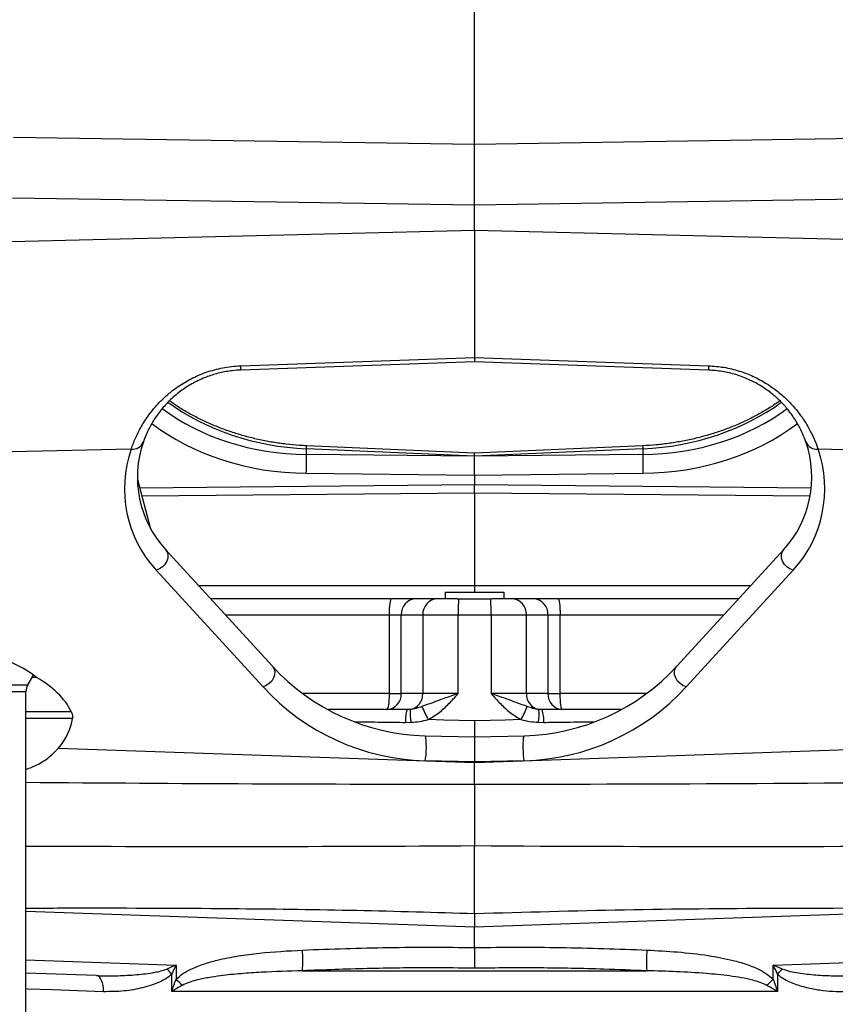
# Model space of a CAD drawing. Extents: x 0 to 8410, y 0 to 5940.
# Tile 18 of 158: x 953 to 1257, y 1850 to 2218. Entities that reach past the tile are written whole.
import ezdxf

# ---------------------------------------------------------------- set-up
doc = ezdxf.new("R2010")
doc.units = 0
doc.header["$LTSCALE"] = 10
doc.layers.get('0').update_dxf_attribs({"linetype": 'CONTINUOUS'})
doc.styles.add('SLDTEXTSTYLE0', font='TXT', dxfattribs={"width": 0.605})
doc.dimstyles.new('SLDDIMSTYLE1', dxfattribs={"dimtxt": 50, "dimasz": 50, "dimexe": 0, "dimexo": 0.0625, "dimgap": 12.5, "dimtad": 1, "dimdec": 1, "dimrnd": 1e-09, "dimzin": 12, "dimtxsty": 'SLDTEXTSTYLE0', "dimsah": 1, "dimcen": 0.09, "dimazin": 3, "dimtfac": 1, "dimtofl": 0, "dimtmove": 0, "dimatfit": 3, "dimtolj": 1, "dimtzin": 12})

# ---------------------------------------------------------------- blocks, each defined once
blk = doc.blocks.new('_D_20')
at = {"color": 7, "linetype": 'CONTINUOUS'}
for p, q in [((286.65, 2500.02), (286.65, 1272.39)), ((1938.65, 2492.02), (1938.65, 1272.39)), ((1938.65, 1287.39), (286.65, 1287.39))]:
    blk.add_line(p, q, dxfattribs=at)
for points in [[(286.65, 1287.39), (336.65, 1279.89), (336.65, 1294.89)], [(1938.65, 1287.39), (1888.65, 1294.89), (1888.65, 1279.89)]]:
    blk.add_solid(points, dxfattribs=at)
at = {"color": 7, "linetype": 'CONTINUOUS', "insert": (1036.26, 1351.84), "char_height": 50, "attachment_point": 1, "style": 'SLDTEXTSTYLE0'}
blk.add_mtext('1652', dxfattribs=at)

msp = doc.modelspace()

# ---------------------------------------------------------------- linework, layer by layer
at = {"color": 7, "linetype": 'CONTINUOUS'}
for p, q in [((1122.648021, 2171.22214), (1122.648021, 2232.340504)), ((1122.648021, 2148.444881), (1122.648021, 2171.22214)), ((1122.648021, 2139.071395), (1122.648021, 2148.444881)), ((1122.648021, 2139.071395), (1122.648021, 2091.562023)), ((1122.648021, 2089.921762), (1035.361869, 2086.87364)), ((1209.934173, 2086.87364), (1122.648021, 2089.921762)), ((1122.648021, 2055.881252), (1059.899365, 2058.617224)), ((1185.396677, 2058.617224), (1122.648021, 2055.881252)), ((1122.648021, 2054.73869), (1122.648021, 2055.881252)), ((1122.648021, 2054.73869), (1122.648021, 2054.735054)), ((1122.648021, 2047.699322), (1122.648021, 2054.735054)), ((1122.648021, 2047.699322), (1122.648021, 2044.140269)), ((1001.794038, 2027.467837), (996.869092, 2045.847942)), ((1122.648021, 2040.959527), (1122.648021, 2044.140269)), ((1122.648021, 2040.959527), (1122.648021, 2006.521751)), ((1007.266758, 2019.874384), (1047.164132, 1976.334055)), ((1198.131909, 1976.334055), (1238.029284, 2019.874384)), ((1111.648021, 2004.021724), (1111.648021, 2001.521726)), ((1111.648021, 2004.021724), (1133.648021, 2004.021724)), ((1122.648021, 2006.521751), (1122.648021, 2004.021724)), ((1133.648021, 2001.521726), (1133.648021, 2004.021724)), ((1091.598909, 2001.521726), (1024.083873, 2001.521726)), ((1100.708777, 2001.521726), (1091.598909, 2001.521726)), ((1108.743466, 2001.521726), (1100.708777, 2001.521726)), ((1116.049182, 2001.521726), (1108.743466, 2001.521726)), ((1116.182374, 2001.521726), (1129.113667, 2001.521726)), ((1136.552576, 2001.521726), (1129.113667, 2001.521726)), ((1144.587265, 2001.521726), (1136.552576, 2001.521726)), ((1153.697133, 2001.521726), (1144.587265, 2001.521726)), ((1221.212169, 2001.521726), (1153.697133, 2001.521726)), ((955.817898, 1969.361474), (957.949763, 1973.053982)), ((959.071939, 1972.154697), (957.430562, 1972.154697)), ((955.148017, 1822.18199), (955.148017, 1966.861476)), ((1104.052161, 1950.408687), (1122.648021, 1949.921747)), ((1122.648021, 1949.921747), (1141.24388, 1950.408687)), ((1122.648021, 1949.921747), (1122.648021, 1940.597107)), ((1122.648021, 1940.371295), (1122.648021, 1940.597107)), ((1122.648021, 1932.32428), (1122.648021, 1940.371295)), ((1122.648021, 1884.034534), (1122.648021, 1909.361591)), ((1122.648021, 1879.037579), (1322.648024, 1886.021723)), ((955.148017, 1884.886821), (1122.648021, 1879.037579)), ((1122.648021, 1871.373613), (1122.648021, 1879.037579)), ((981.556093, 1860.848774), (955.148017, 1861.770977))]:
    msp.add_line(p, q, dxfattribs=at)
at = {"color": 8, "linetype": 'CONTINUOUS'}
for p, q in [((950.496232, 2173.865606), (1122.648021, 2171.22214)), ((1122.648021, 2171.22214), (1295.897206, 2173.882415)), ((1122.648021, 2148.444881), (950.112438, 2151.094188)), ((1279.757013, 2150.857319), (1122.648021, 2148.444881)), ((875.883123, 2133.092274), (1122.648021, 2139.071395)), ((1122.648021, 2139.071395), (1369.412919, 2133.092274)), ((1035.371838, 2088.484158), (1122.648021, 2091.562023)), ((1122.648021, 2091.562023), (1209.924204, 2088.484158)), ((994.441097, 2057.385852), (901.215588, 2055.126955)), ((1059.856062, 2055.380155), (1059.856062, 2057.47651)), ((1122.648021, 2054.73869), (1059.856062, 2057.47651)), ((1122.648021, 2054.735054), (1059.856062, 2055.380155)), ((1185.439979, 2057.47651), (1122.648021, 2054.73869)), ((1185.439979, 2055.380155), (1122.648021, 2054.735054)), ((1185.439979, 2057.47651), (1185.439979, 2055.380155)), ((1344.080453, 2055.126955), (1250.854944, 2057.385852)), ((1059.812447, 2048.34484), (1122.648021, 2047.699322)), ((1122.648021, 2047.699322), (1185.483595, 2048.34484)), ((997.641762, 2042.964329), (1122.648021, 2044.140269)), ((1122.648021, 2044.140269), (1248.343652, 2042.957832)), ((1122.648021, 2040.959527), (998.491896, 2039.791574)), ((1247.9, 2039.781262), (1122.648021, 2040.959527)), ((1043.652242, 1968.628605), (1003.754867, 2012.168964)), ((1241.541175, 2012.168964), (1201.6438, 1968.628605)), ((1019.502213, 2006.521751), (1122.648021, 2006.521751)), ((1122.648021, 2006.521751), (1225.793829, 2006.521751)), ((1029.581858, 1995.521744), (1090.715995, 1995.521744)), ((1090.715995, 1995.521744), (1095.27093, 1995.521744)), ((1090.715995, 1995.521744), (1090.715995, 1966.127773)), ((1095.27093, 1995.521744), (1103.305619, 1995.521744)), ((1095.27093, 1966.127773), (1095.27093, 1995.521744)), ((1103.305619, 1995.521744), (1116.523743, 1995.521744)), ((1103.305619, 1995.521744), (1103.305619, 1966.127773)), ((1116.523743, 1966.127773), (1116.523743, 1995.521744)), ((1116.523743, 1995.521744), (1128.772298, 1995.521744)), ((1128.772298, 1995.521744), (1128.772298, 1966.127773)), ((1128.772298, 1995.521744), (1141.990423, 1995.521744)), ((1141.990423, 1966.127773), (1141.990423, 1995.521744)), ((1141.990423, 1995.521744), (1150.025112, 1995.521744)), ((1150.025112, 1995.521744), (1150.025112, 1966.127773)), ((1150.025112, 1995.521744), (1154.580047, 1995.521744)), ((1154.580047, 1966.127773), (1154.580047, 1995.521744)), ((1154.580047, 1995.521744), (1215.714184, 1995.521744)), ((889.478152, 1969.361474), (955.817898, 1969.361474)), ((890.148019, 1966.861476), (955.148017, 1966.861476)), ((1090.715995, 1966.127773), (1058.486206, 1966.127773)), ((1090.715995, 1966.127773), (1095.27093, 1966.127773)), ((1103.305619, 1966.127773), (1095.27093, 1966.127773)), ((1116.523743, 1966.127773), (1103.305619, 1966.127773)), ((1141.990423, 1966.127773), (1128.772298, 1966.127773)), ((1150.025112, 1966.127773), (1141.990423, 1966.127773)), ((1150.025112, 1966.127773), (1154.580047, 1966.127773)), ((1186.809836, 1966.127773), (1154.580047, 1966.127773)), ((955.148017, 1959.420939), (972.079118, 1959.420939)), ((1098.634014, 1960.187634), (1097.458576, 1960.127761)), ((1147.837465, 1960.127761), (1146.662028, 1960.187634)), ((972.517868, 1956.885238), (955.148017, 1956.885238)), ((1096.871795, 1955.370952), (1098.857211, 1955.404242)), ((1146.438831, 1955.404242), (1148.424247, 1955.370952)), ((967.324173, 1945.795317), (1122.648021, 1940.371295)), ((1122.648021, 1940.371295), (1322.648024, 1947.355469)), ((1122.648021, 1940.597107), (1104.095773, 1941.082914)), ((1141.200268, 1941.082914), (1122.648021, 1940.597107)), ((1234.117431, 1864.808251), (1323.171382, 1867.918064)), ((955.148017, 1866.764863), (1011.178611, 1864.808251)), ((1011.178611, 1864.808251), (1011.178611, 1859.48806)), ((1234.117431, 1859.48806), (1234.117431, 1864.808251)), ((1009.589908, 1854.940315), (1009.589908, 1861.398776)), ((1058.390056, 1862.667729), (1186.905985, 1862.667729)), ((1235.706133, 1861.398776), (1235.706133, 1854.940315)), ((1235.706133, 1854.940315), (1009.589908, 1854.940315))]:
    msp.add_line(p, q, dxfattribs=at)
at = {"color": 8, "linetype": 'CONTINUOUS', "flags": 128}
for points in [[(1007.266758, 2019.874384), (1007.853014, 2018.965502), (1008.128559, 2017.877032), (1008.073335, 2016.688188), (1007.691381, 2015.485396), (1007.010458, 2014.356126), (1006.080089, 2013.382484), (1004.967933, 2012.63534), (1003.754867, 2012.168964)], [(1241.541175, 2012.168964), (1240.328109, 2012.63534), (1239.215953, 2013.382484), (1238.285584, 2014.356126), (1237.604661, 2015.485396), (1237.222707, 2016.688188), (1237.167483, 2017.877032), (1237.443028, 2018.965502), (1238.029284, 2019.874384)], [(1091.598909, 2001.521726), (1091.426661, 2001.406451), (1091.261035, 2001.065006), (1091.108387, 2000.510563), (1090.974593, 1999.764373), (1090.864794, 1998.855163), (1090.783203, 1997.817834), (1090.73296, 1996.69229), (1090.715995, 1995.521744)], [(1153.697133, 2001.521726), (1153.869381, 2001.406451), (1154.035007, 2001.065006), (1154.187655, 2000.510563), (1154.321449, 1999.764373), (1154.431248, 1998.855163), (1154.512839, 1997.817834), (1154.563082, 1996.69229), (1154.580047, 1995.521744)], [(1047.164132, 1976.334055), (1047.750389, 1975.425174), (1048.025926, 1974.336703), (1047.97071, 1973.147859), (1047.588749, 1971.945067), (1046.907825, 1970.815768), (1045.977456, 1969.842156), (1044.865301, 1969.094982), (1043.652242, 1968.628605)], [(1201.6438, 1968.628605), (1200.430741, 1969.094982), (1199.318586, 1969.842156), (1198.388217, 1970.815768), (1197.707293, 1971.945067), (1197.325332, 1973.147859), (1197.270116, 1974.336703), (1197.545653, 1975.425174), (1198.131909, 1976.334055)], [(1090.715995, 1966.127773), (1090.69903, 1964.957227), (1090.648787, 1963.831653), (1090.567199, 1962.794353), (1090.457396, 1961.885114), (1090.323602, 1961.138954), (1090.170959, 1960.584481), (1090.005332, 1960.243036), (1089.833082, 1960.127761)], [(1155.462959, 1960.127761), (1155.290709, 1960.243036), (1155.125083, 1960.584481), (1154.972439, 1961.138954), (1154.838646, 1961.885114), (1154.728843, 1962.794353), (1154.647255, 1963.831653), (1154.597012, 1964.957227), (1154.580047, 1966.127773)], [(1122.648021, 1955.923786), (1116.875073, 1956.078668), (1111.105358, 1956.233491), (1105.342105, 1956.388106)], [(1139.953937, 1956.388106), (1134.190684, 1956.233491), (1128.420969, 1956.078668), (1122.648021, 1955.923786)], [(1104.052161, 1950.408687), (1104.210462, 1950.194975), (1104.344532, 1949.580302), (1104.443131, 1948.616196), (1104.497999, 1947.383453), (1104.504537, 1945.985367), (1104.462197, 1944.53909), (1104.374529, 1943.165829), (1104.248877, 1941.98065), (1104.095773, 1941.082914)], [(1141.200268, 1941.082914), (1141.047164, 1941.98065), (1140.921512, 1943.165829), (1140.833845, 1944.53909), (1140.791505, 1945.985367), (1140.798043, 1947.383453), (1140.852911, 1948.616196), (1140.95151, 1949.580302), (1141.08558, 1950.194975), (1141.24388, 1950.408687)], [(984.068384, 1854.852428), (984.049266, 1856.010755), (983.928358, 1857.125481), (983.71022, 1858.154585), (983.403077, 1859.059324), (983.018478, 1859.805633), (982.570922, 1860.365381), (982.077261, 1860.717525), (981.556093, 1860.848774)], [(984.068384, 1854.852428), (974.468818, 1855.194231), (965.056887, 1855.529358), (955.844542, 1855.857392), (955.148017, 1855.882187)]]:
    msp.add_lwpolyline(points, dxfattribs=at)
at = {"color": 8, "linetype": 'CONTINUOUS'}
for centre, radius, start, end in [((1021.545283, 2087.764453), 13.845273, 356.31101045, 2.97969297), ((1223.750758, 2087.764453), 13.845273, 177.02030703, 183.68898955), ((994.941666, 2061.732692), 4.375567, 263.43092877, 337.62653609), ((997.241471, 2060.4242), 62.683937, 357.30469239, 358.34811828), ((1248.261657, 2060.432471), 62.891183, 181.65397453, 182.69396218), ((1250.354376, 2061.732692), 4.375567, 202.37346391, 276.56907123), ((1036.93235, 2042.570516), 45, 160.77799927, 222.5), ((963.602763, 2052.459089), 96.297613, 357.5513325, 1.73826195), ((1281.693278, 2052.459089), 96.297613, 178.26173805, 182.4486675), ((1208.363692, 2042.570516), 45, 317.5, 19.22200073), ((1101.004372, 1995.789644), 5.739698, 92.95205049, 182.67525419), ((1109.039062, 1995.789644), 5.739698, 92.95205049, 182.67525419), ((1176.398462, 1997.020793), 59.893481, 175.69021858, 181.43418228), ((1068.89758, 1997.020793), 59.893481, 358.56581772, 4.30978142), ((1136.25698, 1995.789644), 5.739698, 357.32474581, 87.04794951), ((1144.291669, 1995.789644), 5.739698, 357.32474581, 87.04794951), ((1106.320814, 2026.053784), 85, 222.5, 268.5), ((1138.975228, 2026.053784), 85, 271.5, 317.5), ((1089.537486, 1965.859845), 5.739701, 272.95205917, 2.67552873), ((1097.470252, 1965.909926), 5.839432, 281.49565726, 2.13798721), ((1147.82579, 1965.909926), 5.839432, 177.86201279, 258.50434274), ((1155.758556, 1965.859845), 5.739701, 177.32447127, 267.04794083), ((1108.263969, 1956.380253), 11.436797, 160.87251965, 185.06295608), ((1118.016279, 1958.695123), 19.439645, 175.59668935, 189.74637256), ((1144.58162, 1978.441077), 45.011922, 202.44191925, 209.33639021), ((1100.714422, 1978.441077), 45.011922, 330.66360979, 337.55808075), ((1127.279763, 1958.695123), 19.439645, 350.25362744, 4.40331065), ((1137.032073, 1956.380253), 11.436797, 354.93704392, 19.12748035), ((995.660925, 1866.324933), 62.835652, 356.66334627, 3.71396318), ((1249.635117, 1866.324933), 62.835652, 176.28603682, 183.33665373), ((993.127681, 1847.379621), 21.622711, 40.41755922, 47.50680577), ((1252.168361, 1847.379621), 21.622711, 132.49319423, 139.58244078), ((873.591121, 1716.50989), 198.426496, 45.16177036, 46.1007236), ((1371.704921, 1716.50989), 198.426496, 133.8992764, 134.83822964)]:
    msp.add_arc(centre, radius, start, end, dxfattribs=at)
at = {"color": 7, "linetype": 'CONTINUOUS'}
for centre, radius, start, end in [((1036.757852, 2046.898005), 40, 160.77799927, 222.5), ((1208.53819, 2046.898005), 40, 317.5, 19.22200073), ((1106.146317, 2030.381274), 80, 222.5, 268.5), ((1139.149725, 2030.381274), 80, 271.5, 317.5), ((960.148021, 1966.861484), 5, 150, 180)]:
    msp.add_arc(centre, radius, start, end, dxfattribs=at)
at = {"color": 8, "linetype": 'CONTINUOUS'}
for centre, major_axis, ratio, start_param, end_param in [((1062.648021, 2119.10035), (79.954715, -3.491723), 0.7707896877, 3.9968094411, 4.7111310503), ((1182.648021, 2119.10035), (79.954715, 3.491723), 0.7707896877, 4.7136469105, 5.4274243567), ((1062.648021, 2117.102866), (79.954715, 3.491723), 0.7707896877, 3.8931391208, 4.6438337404), ((1182.648021, 2117.102866), (79.954715, -3.491723), 0.7707896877, 4.7809442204, 5.5323909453), ((1062.778906, 2113.922116), (84.957356, 3.4924), 0.7708576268, 3.8865391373, 4.6458048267), ((1182.517136, 2113.922116), (84.957356, -3.4924), 0.7708576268, 4.7789731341, 5.5380002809), ((1850.799624, 2095.440784), (1846.553246, 64.300151), 0.0811831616, 4.3042249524, 4.4196720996), ((394.496418, 2095.440784), (1846.553246, -64.300151), 0.0811831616, 5.0237049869, 5.1205530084), ((393.62393, 2095.440784), (1849.781239, -64.382258), 0.0945484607, 5.0241073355, 5.1207807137), ((1851.672112, 2095.440784), (1849.781239, 64.382258), 0.0945484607, 4.3039972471, 4.4190575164), ((1011.44029, 1864.808245), (10.779201, 4.625757), 0.0087995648, 1.5912986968, 1.9180292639), ((1011.44029, 1864.808245), (4.995405, 10.622607), 0.0201739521, 1.58028308, 1.907013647), ((1233.855752, 1864.808245), (10.779201, -4.625757), 0.0087995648, 1.2235633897, 1.5502939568), ((1233.855752, 1864.808245), (-4.995405, 10.622607), 0.0201739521, 4.3761716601, 4.7029022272)]:
    msp.add_ellipse(centre, major_axis=major_axis, ratio=ratio, start_param=start_param, end_param=end_param, dxfattribs=at)
at = {"color": 7, "linetype": 'CONTINUOUS'}
for centre, major_axis, ratio, start_param, end_param in [((922.648021, 1956.95586), (43.473693, 2.626296), 0.5759472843, 0.5436330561, 1.5360167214), ((921.622109, 1948.433712), (52.50376, 3.556429), 0.5976103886, 0.2425116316, 0.7370051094), ((922.648021, 1956.95586), (49.969763, 3.018731), 0.5759472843, 5.7827406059, 6.1762367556)]:
    msp.add_ellipse(centre, major_axis=major_axis, ratio=ratio, start_param=start_param, end_param=end_param, dxfattribs=at)
for points, knots in [([(1122.648021, 2091.562023), (1122.648021, 2091.374625), (1122.648021, 2090.792243), (1122.648021, 2090.089265), (1122.648021, 2089.977596), (1122.648021, 2089.921762)], [0, 0, 0, 0, 0.1917376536, 0.5958704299, 1, 1, 1, 1]), ([(1035.361869, 2086.87364), (1034.316635, 2086.812885), (1031.649454, 2086.657853), (1027.435151, 2085.884105), (1023.825289, 2084.79869), (1020.124249, 2083.341699), (1016.409253, 2081.461553), (1011.949036, 2078.430457), (1008.030518, 2074.89968), (1004.72786, 2071.019449), (1002.190482, 2067.187606), (1000.266702, 2063.475678), (999.413922, 2061.202771), (998.987851, 2060.067167)], [0, 0, 0, 0, 0.0500909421, 0.1278197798, 0.2055782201, 0.2354775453, 0.3292142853, 0.4230598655, 0.5368905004, 0.6508819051, 0.7670435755, 0.8836088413, 1, 1, 1, 1]), ([(1246.30819, 2060.067167), (1245.949981, 2061.029917), (1245.233653, 2062.955168), (1243.721917, 2066.032055), (1241.818187, 2069.201301), (1239.440188, 2072.411909), (1236.55682, 2075.55894), (1233.140817, 2078.54654), (1229.282909, 2081.21226), (1224.936759, 2083.489566), (1220.22755, 2085.261091), (1215.16886, 2086.483611), (1211.678904, 2086.743643), (1209.934173, 2086.87364)], [0, 0, 0, 0, 0.0991120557, 0.198198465, 0.2937967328, 0.3895698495, 0.4849787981, 0.574518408, 0.663976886, 0.7484431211, 0.8328399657, 0.9164317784, 1, 1, 1, 1]), ([(1059.899365, 2058.617224), (1059.032806, 2058.661487), (1056.496686, 2058.791028), (1052.304929, 2059.18634), (1047.353745, 2059.881296), (1042.463613, 2060.812867), (1037.654128, 2061.972945), (1032.944396, 2063.35748), (1028.352952, 2064.960427), (1023.898457, 2066.775311), (1019.596029, 2068.792699), (1015.471287, 2071.010992), (1011.831587, 2073.199465), (1009.667057, 2074.72337), (1008.736228, 2075.378706)], [0, 0, 0, 0, 0.0460617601, 0.1348068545, 0.2235537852, 0.3122898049, 0.401012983, 0.4897217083, 0.5784163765, 0.6670977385, 0.7557692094, 0.8444349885, 0.9331012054, 1, 1, 1, 1]), ([(1236.58525, 2075.397064), (1236.286192, 2075.175523), (1234.781103, 2074.060559), (1231.858284, 2072.219811), (1227.828221, 2069.8952), (1223.602595, 2067.776123), (1219.219882, 2065.854202), (1214.691283, 2064.141875), (1210.036103, 2062.644968), (1205.272259, 2061.370419), (1200.418749, 2060.321853), (1195.494491, 2059.509652), (1190.482127, 2058.910521), (1187.104573, 2058.715725), (1185.396677, 2058.617224)], [0, 0, 0, 0, 0.0220193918, 0.110818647, 0.1995771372, 0.2883086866, 0.3770243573, 0.4657324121, 0.5544364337, 0.6431400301, 0.7318452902, 0.82055232, 0.9092603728, 1, 1, 1, 1]), ([(972.079118, 1959.420939), (972.246564, 1959.010241), (972.585387, 1958.179201), (972.540548, 1957.319883), (972.517868, 1956.885238)], [0, 0, 0, 0, 0.4941982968, 1, 1, 1, 1]), ([(1097.458576, 1960.127761), (1094.558764, 1960.127761), (1087.234738, 1960.127761), (1077.401032, 1960.127761), (1070.551845, 1960.127761), (1068.040685, 1960.127761)], [0, 0, 0, 0, 0.2933525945, 0.7409175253, 1, 1, 1, 1]), ([(1177.323782, 1960.127761), (1177.065318, 1960.127761), (1172.10803, 1960.127761), (1162.274226, 1960.127761), (1152.648266, 1960.127761), (1147.837465, 1960.127761)], [0, 0, 0, 0, 0.0267786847, 0.5136096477, 1, 1, 1, 1]), ([(1122.648021, 1955.923786), (1122.648021, 1955.901484), (1122.648021, 1955.458799), (1122.648021, 1954.343814), (1122.648021, 1952.677274), (1122.648021, 1951.154937), (1122.648021, 1950.120667), (1122.648021, 1949.988054), (1122.648021, 1949.921747)], [0, 0, 0, 0, 0.0071286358, 0.1415010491, 0.3561936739, 0.5708175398, 0.7854084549, 1, 1, 1, 1]), ([(955.148017, 1937.799831), (956.624085, 1938.384245), (959.924135, 1939.690822), (964.021944, 1942.362474), (966.223283, 1944.650883), (967.324173, 1945.795317)], [0, 0, 0, 0, 0.2880264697, 0.6439418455, 1, 1, 1, 1]), ([(1122.648021, 1932.32428), (1122.648021, 1931.705001), (1122.648021, 1930.466447), (1122.648021, 1927.843216), (1122.648021, 1924.7319), (1122.648021, 1921.180352), (1122.648021, 1917.290126), (1122.648021, 1913.309065), (1122.648021, 1910.632788), (1122.648021, 1909.361591)], [0, 0, 0, 0, 0.1448529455, 0.2897048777, 0.4345614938, 0.5794167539, 0.7242102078, 0.8690034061, 1, 1, 1, 1]), ([(955.148017, 1886.071553), (962.988819, 1886.0885), (989.500097, 1886.145803), (1030.67726, 1885.971801), (1078.674752, 1885.359234), (1107.991146, 1884.476074), (1122.648021, 1884.034534)], [0, 0, 0, 0, 0.14041450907, 0.47476877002, 0.73740808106, 1, 1, 1, 1]), ([(1122.648021, 1884.034534), (1122.648021, 1883.666337), (1122.648021, 1882.738453), (1122.648021, 1881.333843), (1122.648021, 1880.065461), (1122.648021, 1879.203356), (1122.648021, 1879.09284), (1122.648021, 1879.037579)], [0, 0, 0, 0, 0.1411513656, 0.3557126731, 0.5703318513, 0.7851535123, 1, 1, 1, 1]), ([(1122.648021, 1871.373613), (1122.648021, 1870.47436), (1122.648021, 1868.675877), (1122.648021, 1866.281511), (1122.648021, 1864.542662), (1122.648021, 1863.852266), (1122.648021, 1863.645136), (1122.648021, 1863.640417)], [0, 0, 0, 0, 0.25726698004, 0.51452680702, 0.77203821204, 0.99480713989, 1, 1, 1, 1])]:
    msp.add_open_spline(points, degree=3, knots=knots, dxfattribs=at)
at = {"color": 8, "linetype": 'CONTINUOUS'}
for points, knots in [([(994.441097, 2057.385852), (994.926549, 2058.7156), (995.898271, 2061.377345), (998.0732, 2065.689392), (1000.614324, 2069.64244), (1003.393411, 2073.131572), (1006.185156, 2076.079595), (1009.686575, 2079.161827), (1014.072181, 2082.227446), (1019.452706, 2085.038493), (1025.439285, 2087.119594), (1030.850597, 2088.215695), (1034.196023, 2088.41434), (1035.371838, 2088.484158)], [0, 0, 0, 0, 0.1138320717, 0.2278564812, 0.3414763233, 0.4172981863, 0.4932674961, 0.5689900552, 0.6641099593, 0.7591340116, 0.8539268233, 0.9486597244, 1, 1, 1, 1]), ([(1209.924204, 2088.484158), (1211.853726, 2088.341236), (1215.778493, 2088.050524), (1221.4342, 2086.638931), (1226.767787, 2084.590377), (1231.632006, 2081.961559), (1236.003597, 2078.861016), (1239.495192, 2075.715396), (1242.252554, 2072.711403), (1244.429464, 2069.931563), (1246.302384, 2067.135126), (1248.06027, 2064.058346), (1249.636288, 2060.754923), (1250.447903, 2058.51115), (1250.854944, 2057.385852)], [0, 0, 0, 0, 0.0841829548, 0.1712332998, 0.2560230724, 0.3432044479, 0.4323716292, 0.5233858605, 0.5930947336, 0.6633460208, 0.7350178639, 0.8070747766, 0.9032439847, 1, 1, 1, 1]), ([(1116.523743, 1966.127773), (1116.515712, 1966.125041), (1115.586702, 1965.809035), (1113.762117, 1965.187284), (1110.544229, 1964.063744), (1106.935118, 1962.703588), (1104.303713, 1961.742108), (1102.978587, 1961.257924)], [0, 0, 0, 0, 0.0016765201, 0.1939297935, 0.3811324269, 0.6883498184, 1, 1, 1, 1]), ([(1105.342105, 1956.388106), (1106.732425, 1957.241602), (1109.517877, 1958.951549), (1112.50926, 1961.806219), (1114.800785, 1964.22221), (1115.944335, 1965.487476), (1116.518844, 1966.122359), (1116.523743, 1966.127773)], [0, 0, 0, 0, 0.32788641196, 0.65690759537, 0.82770086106, 0.99853068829, 1, 1, 1, 1]), ([(1142.317455, 1961.257924), (1141.007604, 1961.736297), (1138.376285, 1962.697284), (1134.768617, 1964.05791), (1131.533918, 1965.187278), (1129.70934, 1965.809035), (1128.78033, 1966.125041), (1128.772298, 1966.127773)], [0, 0, 0, 0, 0.3080666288, 0.6188657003, 0.8060692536, 0.9983234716, 1, 1, 1, 1]), ([(1128.772298, 1966.127773), (1128.777198, 1966.122359), (1129.351707, 1965.487476), (1130.495257, 1964.22221), (1132.786782, 1961.806219), (1135.778165, 1958.951549), (1138.563617, 1957.241602), (1139.953937, 1956.388106)], [0, 0, 0, 0, 0.0014693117, 0.1722991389, 0.3430924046, 0.672113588, 1, 1, 1, 1]), ([(1102.978587, 1961.257924), (1102.280506, 1961.020425), (1100.87808, 1960.543296), (1099.38426, 1960.30654), (1098.634014, 1960.187634)], [0, 0, 0, 0, 0.49776643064, 1, 1, 1, 1]), ([(1146.662028, 1960.187634), (1146.645285, 1960.18937), (1145.893106, 1960.26738), (1144.403046, 1960.566498), (1143.015707, 1961.026436), (1142.317455, 1961.257924)], [0, 0, 0, 0, 0.0111816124, 0.5023247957, 1, 1, 1, 1]), ([(1077.736126, 1955.627282), (1081.141603, 1955.58167), (1087.488884, 1955.496655), (1093.900276, 1955.410762), (1096.871795, 1955.370952)], [0, 0, 0, 0, 0.5365252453, 1, 1, 1, 1]), ([(1098.857211, 1955.404242), (1098.885153, 1955.405601), (1099.985541, 1955.459153), (1102.172067, 1955.667859), (1104.281802, 1956.1472), (1105.342105, 1956.388106)], [0, 0, 0, 0, 0.01279422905, 0.50385373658, 1, 1, 1, 1]), ([(1139.953937, 1956.388106), (1141.017344, 1956.142419), (1143.154681, 1955.648613), (1145.340527, 1955.485966), (1146.438831, 1955.404242)], [0, 0, 0, 0, 0.4975380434, 1, 1, 1, 1]), ([(1148.424247, 1955.370952), (1149.62767, 1955.38708), (1154.217565, 1955.448591), (1160.569564, 1955.533642), (1165.673857, 1955.602023), (1167.430261, 1955.625554)], [0, 0, 0, 0, 0.189023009, 0.7209401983, 1, 1, 1, 1]), ([(1122.648021, 1884.034534), (1141.303389, 1884.571617), (1178.61892, 1885.64592), (1245.293749, 1886.194119), (1293.304554, 1886.08712), (1322.648024, 1886.021723)], [0, 0, 0, 0, 0.2799100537, 0.5598920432, 1, 1, 1, 1]), ([(1058.364613, 1870.395144), (1069.070617, 1870.789413), (1090.491394, 1871.578276), (1111.926221, 1871.441853), (1122.648021, 1871.373613)], [0, 0, 0, 0, 0.4997953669, 1, 1, 1, 1]), ([(1122.648021, 1871.373613), (1133.360989, 1871.441867), (1154.795814, 1871.578432), (1176.216597, 1870.789682), (1186.931429, 1870.395144)], [0, 0, 0, 0, 0.4997926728, 1, 1, 1, 1]), ([(1011.178611, 1859.48806), (1012.011459, 1860.222007), (1013.70839, 1861.717428), (1017.243893, 1863.579523), (1021.528223, 1865.262861), (1027.420511, 1866.914356), (1034.350084, 1868.273078), (1044.964007, 1869.651766), (1052.992945, 1870.097159), (1058.364613, 1870.395144)], [0, 0, 0, 0, 0.0674200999, 0.1373686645, 0.241970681, 0.3478160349, 0.5099141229, 0.6721136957, 1, 1, 1, 1]), ([(1186.931429, 1870.395144), (1190.762009, 1870.193425), (1198.432331, 1869.789505), (1209.230557, 1868.584935), (1217.725457, 1866.968865), (1223.895342, 1865.218637), (1227.962839, 1863.609745), (1231.477846, 1861.794368), (1233.229911, 1860.26352), (1234.117431, 1859.48806)], [0, 0, 0, 0, 0.233860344, 0.4682800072, 0.661918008, 0.7603892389, 0.858732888, 0.9284402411, 1, 1, 1, 1]), ([(981.556093, 1860.848774), (984.220762, 1860.805563), (989.165711, 1860.725375), (996.425123, 1861.139643), (1001.758641, 1861.783648), (1005.543431, 1862.546219), (1007.001788, 1863.063578), (1007.733879, 1863.323291)], [0, 0, 0, 0, 0.3040464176, 0.5642328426, 0.8256360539, 0.9124696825, 1, 1, 1, 1]), ([(1122.648021, 1863.640417), (1117.32214, 1863.691636), (1103.949697, 1863.820237), (1082.523476, 1863.578442), (1066.435811, 1862.971348), (1058.390056, 1862.667729)], [0, 0, 0, 0, 0.2486074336, 0.6242139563, 1, 1, 1, 1]), ([(1186.905985, 1862.667729), (1181.583704, 1862.878929), (1168.220304, 1863.409217), (1146.796503, 1863.823805), (1130.69881, 1863.701557), (1122.648021, 1863.640417)], [0, 0, 0, 0, 0.2486071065, 0.6242128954, 1, 1, 1, 1]), ([(1237.562162, 1863.323291), (1238.527202, 1862.998461), (1240.474763, 1862.342919), (1244.663551, 1861.634146), (1250.047003, 1861.051343), (1256.803959, 1860.724288), (1261.363728, 1860.806126), (1263.739949, 1860.848774)], [0, 0, 0, 0, 0.1147395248, 0.2315573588, 0.4795848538, 0.728797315, 1, 1, 1, 1]), ([(1009.589908, 1861.398776), (1008.923715, 1860.834358), (1007.567884, 1859.685659), (1004.961866, 1858.368148), (1001.995325, 1857.204361), (997.527596, 1855.964374), (991.515092, 1854.900025), (986.651596, 1854.868939), (984.068384, 1854.852428)], [0, 0, 0, 0, 0.0932432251, 0.1897679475, 0.3167964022, 0.4439447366, 0.7046551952, 1, 1, 1, 1]), ([(1058.390056, 1862.667729), (1053.28071, 1862.524035), (1045.611491, 1862.308346), (1035.435406, 1861.621267), (1028.816926, 1860.948444), (1023.220729, 1860.119406), (1019.287415, 1859.295177), (1016.009801, 1858.389179), (1014.341857, 1857.607346), (1013.503132, 1857.214202)], [0, 0, 0, 0, 0.335875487, 0.5041551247, 0.672644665, 0.7753341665, 0.878320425, 0.9388134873, 1, 1, 1, 1]), ([(1231.79291, 1857.214202), (1230.941771, 1857.612064), (1229.222464, 1858.415748), (1225.981274, 1859.298443), (1222.188337, 1860.094885), (1216.38269, 1860.970285), (1208.325157, 1861.771225), (1198.006177, 1862.368344), (1190.607568, 1862.567893), (1186.905985, 1862.667729)], [0, 0, 0, 0, 0.0620613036, 0.1253642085, 0.2219012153, 0.3187900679, 0.5137047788, 0.7567027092, 1, 1, 1, 1]), ([(1261.227658, 1854.852428), (1259.619232, 1854.838646), (1256.39147, 1854.81099), (1251.466269, 1855.318405), (1246.490623, 1856.257241), (1242.283006, 1857.529381), (1238.951249, 1859.032683), (1236.974393, 1860.223557), (1235.978837, 1861.146079), (1235.706133, 1861.398776)], [0, 0, 0, 0, 0.1842942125, 0.3698384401, 0.5598552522, 0.7519414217, 0.8552742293, 0.9603566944, 1, 1, 1, 1]), ([(1009.589908, 1854.940315), (1009.592575, 1854.948421), (1010.09184, 1856.465991), (1010.63668, 1857.981072), (1011.178611, 1859.48806)], [0, 0, 0, 0, 0.0053416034, 1, 1, 1, 1]), ([(1013.503132, 1857.214202), (1012.185067, 1856.460885), (1010.860491, 1855.703845), (1009.596124, 1854.94405), (1009.589908, 1854.940315)], [0, 0, 0, 0, 0.9950838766, 1, 1, 1, 1]), ([(1235.706133, 1854.940315), (1235.699918, 1854.94405), (1234.435551, 1855.703845), (1233.110974, 1856.460885), (1231.79291, 1857.214202)], [0, 0, 0, 0, 0.0049161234, 1, 1, 1, 1]), ([(1234.117431, 1859.48806), (1234.659361, 1857.981072), (1235.204202, 1856.465991), (1235.703467, 1854.948421), (1235.706133, 1854.940315)], [0, 0, 0, 0, 0.9946583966, 1, 1, 1, 1])]:
    msp.add_open_spline(points, degree=3, knots=knots, dxfattribs=at)

# ---------------------------------------------------------------- dimensions: what is measured, and where the dimension line sits
at = {"color": 7, "linetype": 'CONTINUOUS'}
dim = msp.add_linear_dim(base=(286.648021, 1287.386716), p1=(1938.648021, 2512.021738), p2=(286.648021, 2520.021738), angle=0, dimstyle='SLDDIMSTYLE1', dxfattribs=at)
dim.commit()
dim.dimension.update_dxf_attribs({"geometry": '_D_20', "text_midpoint": (1112.648021, 1287.386716), "dimtype": 160})

doc.saveas('drawing.dxf')
